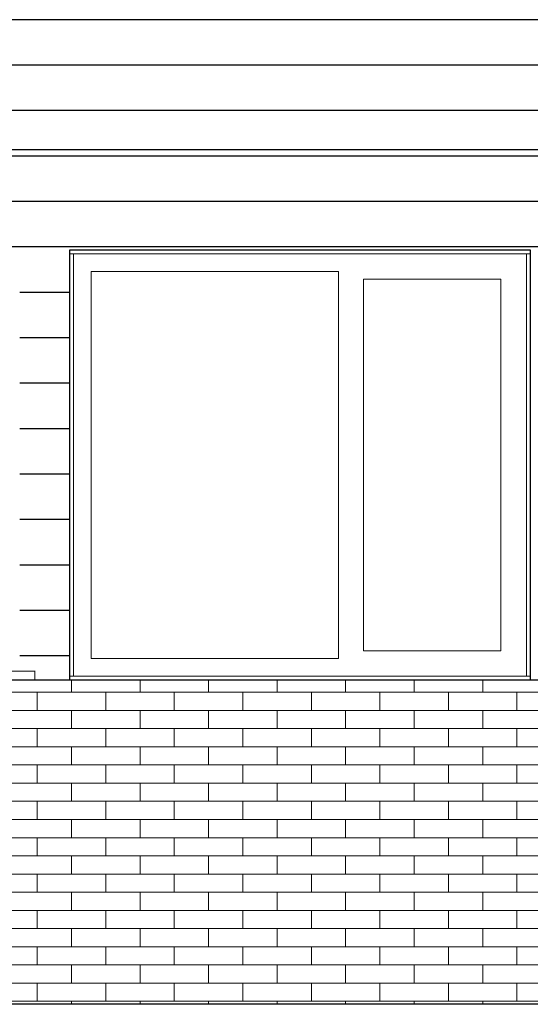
# Model space of a CAD drawing. Header units: millimetres. Extents: x -48769 to 5557, y 850 to 13065.
# Tile 14 of 56: x -33647 to -31962, y 3650 to 6900. Entities that reach past the tile are written whole.
import ezdxf

# ---------------------------------------------------------------- set-up
doc = ezdxf.new("R2010")
doc.units = ezdxf.units.MM
doc.header["$LTSCALE"] = 0.5
doc.header["$MEASUREMENT"] = 0
doc.linetypes.add('PLINE', pattern=[0])
for name, color, linetype in [('0(Nye konstruksjoner)', 7, 'Continuous'), ('232- Ikke-bærende yttervegger', 7, 'Continuous'), ('235- Utvendig kledning og overflate (Skravur)(Nye konstruksjoner)', 7, 'Continuous'), ('265- Gesimser_ takrenner og nedløp (Skravur)(Nye konstruksjoner)', 7, 'Continuous'), ('265- Gesimser_ takrenner og nedløp(Nye konstruksjoner)', 7, 'Continuous')]:
    doc.layers.add(name, color=color, linetype=linetype)
for name, color, linetype, lineweight in [('234- Vinduer_ dører_ porter(Nye konstruksjoner)', 7, 'Continuous', 0), ('235- Utvendig kledning og overflate', 7, 'Continuous', 0), ('235- Utvendig kledning og overflate(Nye konstruksjoner)', 7, 'Continuous', 0)]:
    doc.layers.add(name, color=color, linetype=linetype, lineweight=lineweight)

# ---------------------------------------------------------------- blocks, each defined once
blk = doc.blocks.new('*X9')
at = {"layer": '235- Utvendig kledning og overflate', "linetype": 'PLINE'}
for p, q in [((-33476.1, 4680), (-33476.1, 4720)), ((-33476.1, 4680), (-33476.1, 4720)), ((-33249.9, 4680), (-33249.9, 4720)), ((-33249.9, 4680), (-33249.9, 4720)), ((-33023.7, 4680), (-33023.7, 4720)), ((-33023.7, 4680), (-33023.7, 4720)), ((-32797.5, 4680), (-32797.5, 4720)), ((-32797.5, 4680), (-32797.5, 4720)), ((-32571.4, 4680), (-32571.4, 4720)), ((-32571.4, 4680), (-32571.4, 4720)), ((-32345.2, 4680), (-32345.2, 4720)), ((-32345.2, 4680), (-32345.2, 4720)), ((-32119, 4680), (-32119, 4720)), ((-32119, 4680), (-32119, 4720)), ((-33476.1, 4680), (-33702.3, 4680)), ((-33589.2, 4620), (-33589.2, 4680)), ((-33249.9, 4680), (-33476.1, 4680)), ((-33363, 4620), (-33363, 4680)), ((-33023.7, 4680), (-33249.9, 4680)), ((-33136.8, 4620), (-33136.8, 4680)), ((-32797.5, 4680), (-33023.7, 4680)), ((-32910.6, 4620), (-32910.6, 4680)), ((-32571.4, 4680), (-32797.5, 4680)), ((-32684.5, 4620), (-32684.5, 4680)), ((-32345.2, 4680), (-32571.4, 4680)), ((-32458.3, 4620), (-32458.3, 4680)), ((-32119, 4680), (-32345.2, 4680)), ((-32232.1, 4620), (-32232.1, 4680)), ((-31892.8, 4680), (-32119, 4680)), ((-32005.9, 4620), (-32005.9, 4680)), ((-33702.3, 4620), (-33476.1, 4620)), ((-33476.1, 4620), (-33249.9, 4620)), ((-33476.1, 4560), (-33476.1, 4620)), ((-33476.1, 4560), (-33476.1, 4620)), ((-33249.9, 4620), (-33023.7, 4620)), ((-33249.9, 4560), (-33249.9, 4620)), ((-33249.9, 4560), (-33249.9, 4620)), ((-33023.7, 4620), (-32797.5, 4620)), ((-33023.7, 4560), (-33023.7, 4620)), ((-33023.7, 4560), (-33023.7, 4620)), ((-32797.5, 4620), (-32571.4, 4620)), ((-32797.5, 4560), (-32797.5, 4620)), ((-32797.5, 4560), (-32797.5, 4620)), ((-32571.4, 4620), (-32345.2, 4620)), ((-32571.4, 4560), (-32571.4, 4620)), ((-32571.4, 4560), (-32571.4, 4620)), ((-32345.2, 4620), (-32119, 4620)), ((-32345.2, 4560), (-32345.2, 4620)), ((-32345.2, 4560), (-32345.2, 4620)), ((-32119, 4620), (-31892.8, 4620)), ((-32119, 4560), (-32119, 4620)), ((-32119, 4560), (-32119, 4620)), ((-33476.1, 4560), (-33702.3, 4560)), ((-33589.2, 4500), (-33589.2, 4560)), ((-33249.9, 4560), (-33476.1, 4560)), ((-33363, 4500), (-33363, 4560)), ((-33023.7, 4560), (-33249.9, 4560)), ((-33136.8, 4500), (-33136.8, 4560)), ((-32797.5, 4560), (-33023.7, 4560)), ((-32910.6, 4500), (-32910.6, 4560)), ((-32571.4, 4560), (-32797.5, 4560)), ((-32684.5, 4500), (-32684.5, 4560)), ((-32345.2, 4560), (-32571.4, 4560)), ((-32458.3, 4500), (-32458.3, 4560)), ((-32119, 4560), (-32345.2, 4560)), ((-32232.1, 4500), (-32232.1, 4560)), ((-31892.8, 4560), (-32119, 4560)), ((-32005.9, 4500), (-32005.9, 4560)), ((-33702.3, 4500), (-33476.1, 4500)), ((-33476.1, 4500), (-33249.9, 4500)), ((-33476.1, 4440), (-33476.1, 4500)), ((-33476.1, 4440), (-33476.1, 4500)), ((-33249.9, 4500), (-33023.7, 4500)), ((-33249.9, 4440), (-33249.9, 4500)), ((-33249.9, 4440), (-33249.9, 4500)), ((-33023.7, 4500), (-32797.5, 4500)), ((-33023.7, 4440), (-33023.7, 4500)), ((-33023.7, 4440), (-33023.7, 4500)), ((-32797.5, 4500), (-32571.4, 4500)), ((-32797.5, 4440), (-32797.5, 4500)), ((-32797.5, 4440), (-32797.5, 4500)), ((-32571.4, 4500), (-32345.2, 4500)), ((-32571.4, 4440), (-32571.4, 4500)), ((-32571.4, 4440), (-32571.4, 4500)), ((-32345.2, 4500), (-32119, 4500)), ((-32345.2, 4440), (-32345.2, 4500)), ((-32345.2, 4440), (-32345.2, 4500)), ((-32119, 4500), (-31892.8, 4500)), ((-32119, 4440), (-32119, 4500)), ((-32119, 4440), (-32119, 4500)), ((-33476.1, 4440), (-33702.3, 4440)), ((-33589.2, 4380), (-33589.2, 4440)), ((-33249.9, 4440), (-33476.1, 4440)), ((-33363, 4380), (-33363, 4440)), ((-33023.7, 4440), (-33249.9, 4440)), ((-33136.8, 4380), (-33136.8, 4440)), ((-32797.5, 4440), (-33023.7, 4440)), ((-32910.6, 4380), (-32910.6, 4440)), ((-32571.4, 4440), (-32797.5, 4440)), ((-32684.5, 4380), (-32684.5, 4440)), ((-32345.2, 4440), (-32571.4, 4440)), ((-32458.3, 4380), (-32458.3, 4440)), ((-32119, 4440), (-32345.2, 4440)), ((-32232.1, 4380), (-32232.1, 4440)), ((-31892.8, 4440), (-32119, 4440)), ((-32005.9, 4380), (-32005.9, 4440)), ((-33702.3, 4380), (-33476.1, 4380)), ((-33476.1, 4380), (-33249.9, 4380)), ((-33476.1, 4320), (-33476.1, 4380)), ((-33476.1, 4320), (-33476.1, 4380)), ((-33249.9, 4380), (-33023.7, 4380)), ((-33249.9, 4320), (-33249.9, 4380)), ((-33249.9, 4320), (-33249.9, 4380)), ((-33023.7, 4380), (-32797.5, 4380)), ((-33023.7, 4320), (-33023.7, 4380)), ((-33023.7, 4320), (-33023.7, 4380)), ((-32797.5, 4380), (-32571.4, 4380)), ((-32797.5, 4320), (-32797.5, 4380)), ((-32797.5, 4320), (-32797.5, 4380)), ((-32571.4, 4380), (-32345.2, 4380)), ((-32571.4, 4320), (-32571.4, 4380)), ((-32571.4, 4320), (-32571.4, 4380)), ((-32345.2, 4380), (-32119, 4380)), ((-32345.2, 4320), (-32345.2, 4380)), ((-32345.2, 4320), (-32345.2, 4380)), ((-32119, 4380), (-31892.8, 4380)), ((-32119, 4320), (-32119, 4380)), ((-32119, 4320), (-32119, 4380)), ((-33476.1, 4320), (-33702.3, 4320)), ((-33589.2, 4260), (-33589.2, 4320)), ((-33249.9, 4320), (-33476.1, 4320)), ((-33363, 4260), (-33363, 4320)), ((-33023.7, 4320), (-33249.9, 4320)), ((-33136.8, 4260), (-33136.8, 4320)), ((-32797.5, 4320), (-33023.7, 4320)), ((-32910.6, 4260), (-32910.6, 4320)), ((-32571.4, 4320), (-32797.5, 4320)), ((-32684.5, 4260), (-32684.5, 4320)), ((-32345.2, 4320), (-32571.4, 4320)), ((-32458.3, 4260), (-32458.3, 4320)), ((-32119, 4320), (-32345.2, 4320)), ((-32232.1, 4260), (-32232.1, 4320)), ((-31892.8, 4320), (-32119, 4320)), ((-32005.9, 4260), (-32005.9, 4320)), ((-33702.3, 4260), (-33476.1, 4260)), ((-33476.1, 4260), (-33249.9, 4260)), ((-33476.1, 4200), (-33476.1, 4260)), ((-33476.1, 4200), (-33476.1, 4260)), ((-33249.9, 4260), (-33023.7, 4260)), ((-33249.9, 4200), (-33249.9, 4260)), ((-33249.9, 4200), (-33249.9, 4260)), ((-33023.7, 4260), (-32797.5, 4260)), ((-33023.7, 4200), (-33023.7, 4260)), ((-33023.7, 4200), (-33023.7, 4260)), ((-32797.5, 4260), (-32571.4, 4260)), ((-32797.5, 4200), (-32797.5, 4260)), ((-32797.5, 4200), (-32797.5, 4260)), ((-32571.4, 4260), (-32345.2, 4260)), ((-32571.4, 4200), (-32571.4, 4260)), ((-32571.4, 4200), (-32571.4, 4260)), ((-32345.2, 4260), (-32119, 4260)), ((-32345.2, 4200), (-32345.2, 4260)), ((-32345.2, 4200), (-32345.2, 4260)), ((-32119, 4260), (-31892.8, 4260)), ((-32119, 4200), (-32119, 4260)), ((-32119, 4200), (-32119, 4260)), ((-33476.1, 4200), (-33702.3, 4200)), ((-33589.2, 4140), (-33589.2, 4200)), ((-33249.9, 4200), (-33476.1, 4200)), ((-33363, 4140), (-33363, 4200)), ((-33023.7, 4200), (-33249.9, 4200)), ((-33136.8, 4140), (-33136.8, 4200)), ((-32797.5, 4200), (-33023.7, 4200)), ((-32910.6, 4140), (-32910.6, 4200)), ((-32571.4, 4200), (-32797.5, 4200)), ((-32684.5, 4140), (-32684.5, 4200)), ((-32345.2, 4200), (-32571.4, 4200)), ((-32458.3, 4140), (-32458.3, 4200)), ((-32119, 4200), (-32345.2, 4200)), ((-32232.1, 4140), (-32232.1, 4200)), ((-31892.8, 4200), (-32119, 4200)), ((-32005.9, 4140), (-32005.9, 4200)), ((-33702.3, 4140), (-33476.1, 4140)), ((-33476.1, 4140), (-33249.9, 4140)), ((-33476.1, 4080), (-33476.1, 4140)), ((-33476.1, 4080), (-33476.1, 4140)), ((-33249.9, 4140), (-33023.7, 4140)), ((-33249.9, 4080), (-33249.9, 4140)), ((-33249.9, 4080), (-33249.9, 4140)), ((-33023.7, 4140), (-32797.5, 4140)), ((-33023.7, 4080), (-33023.7, 4140)), ((-33023.7, 4080), (-33023.7, 4140)), ((-32797.5, 4140), (-32571.4, 4140)), ((-32797.5, 4080), (-32797.5, 4140)), ((-32797.5, 4080), (-32797.5, 4140)), ((-32571.4, 4140), (-32345.2, 4140)), ((-32571.4, 4080), (-32571.4, 4140)), ((-32571.4, 4080), (-32571.4, 4140)), ((-32345.2, 4140), (-32119, 4140)), ((-32345.2, 4080), (-32345.2, 4140)), ((-32345.2, 4080), (-32345.2, 4140)), ((-32119, 4140), (-31892.8, 4140)), ((-32119, 4080), (-32119, 4140)), ((-32119, 4080), (-32119, 4140)), ((-33476.1, 4080), (-33702.3, 4080)), ((-33589.2, 4020), (-33589.2, 4080)), ((-33249.9, 4080), (-33476.1, 4080)), ((-33363, 4020), (-33363, 4080)), ((-33023.7, 4080), (-33249.9, 4080)), ((-33136.8, 4020), (-33136.8, 4080)), ((-32797.5, 4080), (-33023.7, 4080)), ((-32910.6, 4020), (-32910.6, 4080)), ((-32571.4, 4080), (-32797.5, 4080)), ((-32684.5, 4020), (-32684.5, 4080)), ((-32345.2, 4080), (-32571.4, 4080)), ((-32458.3, 4020), (-32458.3, 4080)), ((-32119, 4080), (-32345.2, 4080)), ((-32232.1, 4020), (-32232.1, 4080)), ((-31892.8, 4080), (-32119, 4080)), ((-32005.9, 4020), (-32005.9, 4080)), ((-33702.3, 4020), (-33476.1, 4020)), ((-33476.1, 4020), (-33249.9, 4020)), ((-33476.1, 3960), (-33476.1, 4020)), ((-33476.1, 3960), (-33476.1, 4020)), ((-33249.9, 4020), (-33023.7, 4020)), ((-33249.9, 3960), (-33249.9, 4020)), ((-33249.9, 3960), (-33249.9, 4020)), ((-33023.7, 4020), (-32797.5, 4020)), ((-33023.7, 3960), (-33023.7, 4020)), ((-33023.7, 3960), (-33023.7, 4020)), ((-32797.5, 4020), (-32571.4, 4020)), ((-32797.5, 3960), (-32797.5, 4020)), ((-32797.5, 3960), (-32797.5, 4020)), ((-32571.4, 4020), (-32345.2, 4020)), ((-32571.4, 3960), (-32571.4, 4020)), ((-32571.4, 3960), (-32571.4, 4020)), ((-32345.2, 4020), (-32119, 4020)), ((-32345.2, 3960), (-32345.2, 4020)), ((-32345.2, 3960), (-32345.2, 4020)), ((-32119, 4020), (-31892.8, 4020)), ((-32119, 3960), (-32119, 4020)), ((-32119, 3960), (-32119, 4020)), ((-33476.1, 3960), (-33702.3, 3960)), ((-33589.2, 3900), (-33589.2, 3960)), ((-33249.9, 3960), (-33476.1, 3960)), ((-33363, 3900), (-33363, 3960)), ((-33023.7, 3960), (-33249.9, 3960)), ((-33136.8, 3900), (-33136.8, 3960)), ((-32797.5, 3960), (-33023.7, 3960)), ((-32910.6, 3900), (-32910.6, 3960)), ((-32571.4, 3960), (-32797.5, 3960)), ((-32684.5, 3900), (-32684.5, 3960)), ((-32345.2, 3960), (-32571.4, 3960)), ((-32458.3, 3900), (-32458.3, 3960)), ((-32119, 3960), (-32345.2, 3960)), ((-32232.1, 3900), (-32232.1, 3960)), ((-31892.8, 3960), (-32119, 3960)), ((-32005.9, 3900), (-32005.9, 3960)), ((-33702.3, 3900), (-33476.1, 3900)), ((-33476.1, 3900), (-33249.9, 3900)), ((-33476.1, 3840), (-33476.1, 3900)), ((-33476.1, 3840), (-33476.1, 3900)), ((-33249.9, 3900), (-33023.7, 3900)), ((-33249.9, 3840), (-33249.9, 3900)), ((-33249.9, 3840), (-33249.9, 3900)), ((-33023.7, 3900), (-32797.5, 3900)), ((-33023.7, 3840), (-33023.7, 3900)), ((-33023.7, 3840), (-33023.7, 3900)), ((-32797.5, 3900), (-32571.4, 3900)), ((-32797.5, 3840), (-32797.5, 3900)), ((-32797.5, 3840), (-32797.5, 3900)), ((-32571.4, 3900), (-32345.2, 3900)), ((-32571.4, 3840), (-32571.4, 3900)), ((-32571.4, 3840), (-32571.4, 3900)), ((-32345.2, 3900), (-32119, 3900)), ((-32345.2, 3840), (-32345.2, 3900)), ((-32345.2, 3840), (-32345.2, 3900)), ((-32119, 3900), (-31892.8, 3900)), ((-32119, 3840), (-32119, 3900)), ((-32119, 3840), (-32119, 3900)), ((-33476.1, 3840), (-33702.3, 3840)), ((-33589.2, 3780), (-33589.2, 3840)), ((-33249.9, 3840), (-33476.1, 3840)), ((-33363, 3780), (-33363, 3840)), ((-33023.7, 3840), (-33249.9, 3840)), ((-33136.8, 3780), (-33136.8, 3840)), ((-32797.5, 3840), (-33023.7, 3840)), ((-32910.6, 3780), (-32910.6, 3840)), ((-32571.4, 3840), (-32797.5, 3840)), ((-32684.5, 3780), (-32684.5, 3840)), ((-32345.2, 3840), (-32571.4, 3840)), ((-32458.3, 3780), (-32458.3, 3840)), ((-32119, 3840), (-32345.2, 3840)), ((-32232.1, 3780), (-32232.1, 3840)), ((-31892.8, 3840), (-32119, 3840)), ((-32005.9, 3780), (-32005.9, 3840)), ((-33702.3, 3780), (-33476.1, 3780)), ((-33476.1, 3780), (-33249.9, 3780)), ((-33476.1, 3720), (-33476.1, 3780)), ((-33476.1, 3720), (-33476.1, 3780)), ((-33249.9, 3780), (-33023.7, 3780)), ((-33249.9, 3720), (-33249.9, 3780)), ((-33249.9, 3720), (-33249.9, 3780)), ((-33023.7, 3780), (-32797.5, 3780)), ((-33023.7, 3720), (-33023.7, 3780)), ((-33023.7, 3720), (-33023.7, 3780)), ((-32797.5, 3780), (-32571.4, 3780)), ((-32797.5, 3720), (-32797.5, 3780)), ((-32797.5, 3720), (-32797.5, 3780)), ((-32571.4, 3780), (-32345.2, 3780)), ((-32571.4, 3720), (-32571.4, 3780)), ((-32571.4, 3720), (-32571.4, 3780)), ((-32345.2, 3780), (-32119, 3780)), ((-32345.2, 3720), (-32345.2, 3780)), ((-32345.2, 3720), (-32345.2, 3780)), ((-32119, 3780), (-31892.8, 3780)), ((-32119, 3720), (-32119, 3780)), ((-32119, 3720), (-32119, 3780)), ((-33476.1, 3720), (-33702.3, 3720)), ((-33589.2, 3660), (-33589.2, 3720)), ((-33249.9, 3720), (-33476.1, 3720)), ((-33363, 3660), (-33363, 3720)), ((-33023.7, 3720), (-33249.9, 3720)), ((-33136.8, 3660), (-33136.8, 3720)), ((-32797.5, 3720), (-33023.7, 3720)), ((-32910.6, 3660), (-32910.6, 3720)), ((-32571.4, 3720), (-32797.5, 3720)), ((-32684.5, 3660), (-32684.5, 3720)), ((-32345.2, 3720), (-32571.4, 3720)), ((-32458.3, 3660), (-32458.3, 3720)), ((-32119, 3720), (-32345.2, 3720)), ((-32232.1, 3660), (-32232.1, 3720)), ((-31892.8, 3720), (-32119, 3720)), ((-32005.9, 3660), (-32005.9, 3720)), ((-33702.3, 3660), (-33476.1, 3660)), ((-33476.1, 3660), (-33249.9, 3660)), ((-33476.1, 3650), (-33476.1, 3660)), ((-33476.1, 3650), (-33476.1, 3660)), ((-33249.9, 3660), (-33023.7, 3660)), ((-33249.9, 3650), (-33249.9, 3660)), ((-33249.9, 3650), (-33249.9, 3660)), ((-33023.7, 3660), (-32797.5, 3660)), ((-33023.7, 3650), (-33023.7, 3660)), ((-33023.7, 3650), (-33023.7, 3660)), ((-32797.5, 3660), (-32571.4, 3660)), ((-32797.5, 3650), (-32797.5, 3660)), ((-32797.5, 3650), (-32797.5, 3660)), ((-32571.4, 3660), (-32345.2, 3660)), ((-32571.4, 3650), (-32571.4, 3660)), ((-32571.4, 3650), (-32571.4, 3660)), ((-32345.2, 3660), (-32119, 3660)), ((-32345.2, 3650), (-32345.2, 3660)), ((-32345.2, 3650), (-32345.2, 3660)), ((-32119, 3660), (-31892.8, 3660)), ((-32119, 3650), (-32119, 3660)), ((-32119, 3650), (-32119, 3660))]:
    blk.add_line(p, q, dxfattribs=at)
blk = doc.blocks.new('*X40')
at = {"layer": '235- Utvendig kledning og overflate (Skravur)(Nye konstruksjoner)', "linetype": 'PLINE'}
for p, q in [((-32000, 6450), (-35366.9, 6450)), ((-32000, 6450), (-35366.9, 6450)), ((-28000, 6450), (-32000, 6450)), ((-28000, 6450), (-32000, 6450)), ((-32000, 6300), (-35366.9, 6300)), ((-32000, 6300), (-35366.9, 6300)), ((-28000, 6300), (-32000, 6300)), ((-28000, 6300), (-32000, 6300)), ((-32000, 6150), (-35326.9, 6150)), ((-32000, 6150), (-35326.9, 6150)), ((-28000, 6150), (-32000, 6150)), ((-28000, 6150), (-32000, 6150)), ((-33481.9, 6000), (-33646.9, 6000)), ((-33481.9, 6000), (-33646.9, 6000)), ((-33481.9, 5850), (-33646.9, 5850)), ((-33481.9, 5850), (-33646.9, 5850)), ((-33481.9, 5700), (-33646.9, 5700)), ((-33481.9, 5700), (-33646.9, 5700)), ((-33481.9, 5550), (-33646.9, 5550)), ((-33481.9, 5550), (-33646.9, 5550)), ((-33481.9, 5400), (-33646.9, 5400)), ((-33481.9, 5400), (-33646.9, 5400)), ((-33481.9, 5250), (-33646.9, 5250)), ((-33481.9, 5250), (-33646.9, 5250)), ((-33481.9, 5100), (-33646.9, 5100)), ((-33481.9, 5100), (-33646.9, 5100)), ((-33481.9, 4950), (-33646.9, 4950)), ((-33481.9, 4950), (-33646.9, 4950)), ((-33481.9, 4800), (-33646.9, 4800)), ((-33481.9, 4800), (-33646.9, 4800))]:
    blk.add_line(p, q, dxfattribs=at)
blk = doc.blocks.new('*X85')
at = {"layer": '265- Gesimser_ takrenner og nedløp (Skravur)(Nye konstruksjoner)', "linetype": 'PLINE'}
for p, q in [((-32000, 6900), (-36000, 6900)), ((-32000, 6900), (-36000, 6900)), ((-28000, 6900), (-32000, 6900)), ((-28000, 6900), (-32000, 6900)), ((-32000, 6750), (-36000, 6750)), ((-32000, 6750), (-36000, 6750)), ((-28000, 6750), (-32000, 6750)), ((-28000, 6750), (-32000, 6750)), ((-32000, 6600), (-36000, 6600)), ((-32000, 6600), (-36000, 6600)), ((-28000, 6600), (-32000, 6600)), ((-28000, 6600), (-32000, 6600))]:
    blk.add_line(p, q, dxfattribs=at)

msp = doc.modelspace()

# ---------------------------------------------------------------- linework, layer by layer
at = {"layer": '0(Nye konstruksjoner)', "linetype": 'PLINE'}
for p, q in [((-33481.9, 4720), (-33481.9, 6140)), ((-33481.9, 6140), (-31961.9, 6140)), ((-31961.9, 6140), (-31961.9, 4720))]:
    msp.add_line(p, q, dxfattribs=at)
at = {"layer": '232- Ikke-bærende yttervegger', "linetype": 'PLINE'}
for p, q in [((-29446.9, 4720), (-35366.9, 4720)), ((-25911.9, 3650), (-35366.9, 3650))]:
    msp.add_line(p, q, dxfattribs=at)
at = {"layer": '234- Vinduer_ dører_ porter(Nye konstruksjoner)', "linetype": 'PLINE'}
for p, q in [((-33468.9, 6127), (-33481.9, 6127)), ((-33468.9, 4733), (-33468.9, 6127)), ((-33468.9, 6127), (-31974.9, 6127)), ((-31961.9, 6127), (-31974.9, 6127)), ((-31974.9, 6127), (-31974.9, 4733)), ((-33410.9, 4791), (-33410.9, 6069)), ((-33410.9, 6069), (-32594.9, 6069)), ((-32594.9, 6069), (-32594.9, 4791)), ((-32512.9, 4817), (-32512.9, 6043)), ((-32512.9, 6043), (-32058.9, 6043)), ((-32058.9, 6043), (-32058.9, 4817)), ((-32058.9, 4817), (-32512.9, 4817)), ((-32594.9, 4791), (-33410.9, 4791)), ((-33596.9, 4750), (-34316.9, 4750)), ((-33596.9, 4751), (-33596.9, 4750)), ((-33596.9, 4750), (-33596.9, 4720)), ((-33481.9, 4733), (-33468.9, 4733)), ((-33468.9, 4733), (-31974.9, 4733)), ((-31974.9, 4733), (-31961.9, 4733))]:
    msp.add_line(p, q, dxfattribs=at)
at = {"layer": '265- Gesimser_ takrenner og nedløp(Nye konstruksjoner)', "linetype": 'PLINE'}
msp.add_line((-12056.9, 6470), (-36146.9, 6470), dxfattribs=at)

# ---------------------------------------------------------------- block references
at = {"layer": '232- Ikke-bærende yttervegger'}
msp.add_blockref('*X9', (0, 0), dxfattribs=at)
at = {"layer": '235- Utvendig kledning og overflate(Nye konstruksjoner)'}
msp.add_blockref('*X40', (0, 0), dxfattribs=at)
at = {"layer": '265- Gesimser_ takrenner og nedløp(Nye konstruksjoner)'}
msp.add_blockref('*X85', (0, 0), dxfattribs=at)

doc.saveas('drawing.dxf')
